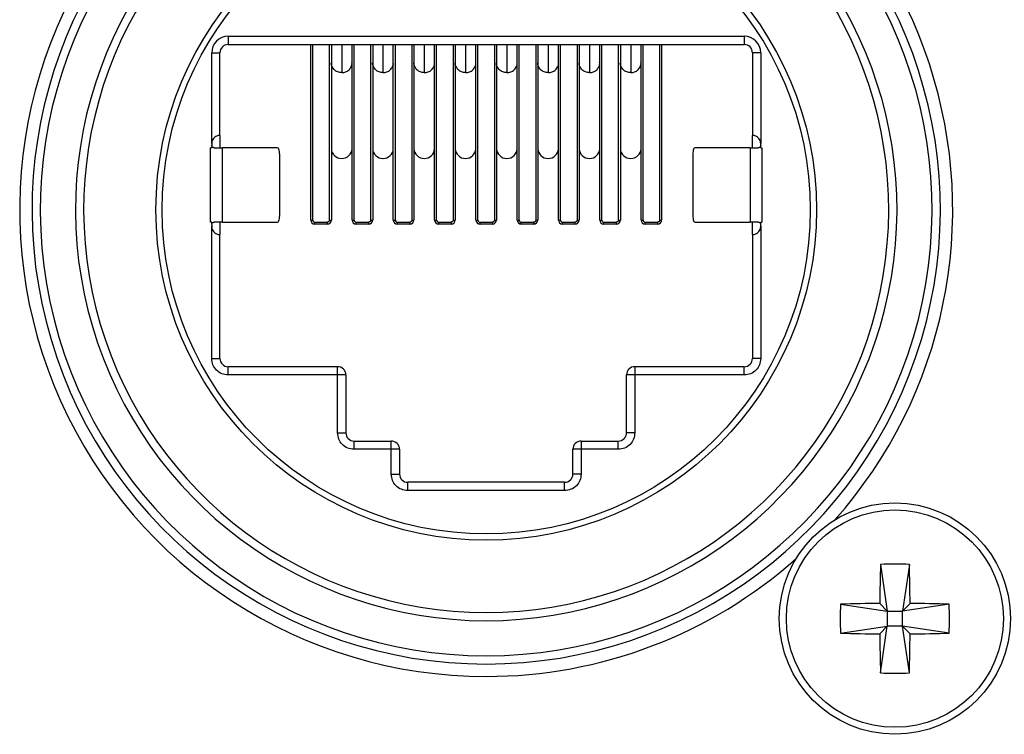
# Model space of a CAD drawing. Header units: millimetres. Extents: x 0 to 844, y -2 to 552.
# Tile 41 of 65: x 717 to 729, y 167 to 176. Entities that reach past the tile are written whole.
import ezdxf

# ---------------------------------------------------------------- set-up
doc = ezdxf.new("R2010")
doc.units = ezdxf.units.MM

msp = doc.modelspace()

# ---------------------------------------------------------------- linework, layer by layer
at = {"color": 7, "linetype": 'Continuous', "lineweight": 25}
for p, q in [((719.123, 175.813), (725.373, 175.813)), ((719.123, 175.813), (719.123, 175.713)), ((725.373, 175.813), (725.373, 175.713)), ((719.123, 175.713), (720.323, 175.713)), ((720.123, 173.588), (720.123, 175.713)), ((720.148, 173.588), (720.148, 175.713)), ((720.323, 175.713), (724.173, 175.713)), ((720.348, 175.713), (720.348, 173.588)), ((720.373, 175.713), (720.373, 175.506)), ((720.623, 175.506), (720.623, 175.713)), ((720.648, 173.588), (720.648, 175.713)), ((720.848, 175.713), (720.848, 173.588)), ((720.873, 175.713), (720.873, 175.506)), ((721.123, 175.506), (721.123, 175.713)), ((721.148, 173.588), (721.148, 175.713)), ((721.348, 175.713), (721.348, 173.588)), ((721.373, 175.713), (721.373, 175.506)), ((721.623, 175.506), (721.623, 175.713)), ((721.648, 173.588), (721.648, 175.713)), ((721.848, 175.713), (721.848, 173.588)), ((721.873, 175.713), (721.873, 175.506)), ((722.123, 175.506), (722.123, 175.713)), ((722.148, 173.588), (722.148, 175.713)), ((722.348, 175.713), (722.348, 173.588)), ((722.373, 175.713), (722.373, 175.506)), ((722.623, 175.506), (722.623, 175.713)), ((722.648, 173.588), (722.648, 175.713)), ((722.848, 175.713), (722.848, 173.588)), ((722.873, 175.713), (722.873, 175.506)), ((723.123, 175.506), (723.123, 175.713)), ((723.148, 173.588), (723.148, 175.713)), ((723.348, 175.713), (723.348, 173.588)), ((723.373, 175.713), (723.373, 175.506)), ((723.623, 175.506), (723.623, 175.713)), ((723.648, 173.588), (723.648, 175.713)), ((723.848, 175.713), (723.848, 173.588)), ((723.873, 175.713), (723.873, 175.506)), ((724.123, 175.506), (724.123, 175.713)), ((724.148, 173.588), (724.148, 175.713)), ((724.173, 175.713), (725.373, 175.713)), ((724.348, 175.713), (724.348, 173.588)), ((724.373, 175.713), (724.373, 173.588)), ((718.923, 174.513), (718.923, 175.613)), ((718.923, 175.613), (719.023, 175.613)), ((719.023, 174.613), (719.023, 175.613)), ((725.573, 175.613), (725.473, 175.613)), ((725.473, 175.613), (725.473, 174.613)), ((725.573, 175.613), (725.573, 174.513)), ((720.373, 175.506), (720.373, 174.452)), ((720.623, 174.452), (720.623, 175.506)), ((720.873, 175.506), (720.873, 174.452)), ((721.123, 174.452), (721.123, 175.506)), ((721.373, 175.506), (721.373, 174.452)), ((721.623, 174.452), (721.623, 175.506)), ((721.873, 175.506), (721.873, 174.452)), ((722.123, 174.452), (722.123, 175.506)), ((722.373, 175.506), (722.373, 174.452)), ((722.623, 174.452), (722.623, 175.506)), ((722.873, 175.506), (722.873, 174.452)), ((723.123, 174.452), (723.123, 175.506)), ((723.373, 175.506), (723.373, 174.452)), ((723.623, 174.452), (723.623, 175.506)), ((723.873, 175.506), (723.873, 174.452)), ((724.123, 174.452), (724.123, 175.506)), ((719.023, 174.613), (719.023, 174.463)), ((725.473, 174.463), (725.473, 174.613)), ((718.923, 174.513), (718.923, 174.493)), ((718.923, 174.493), (718.923, 174.463)), ((725.573, 174.493), (725.573, 174.513)), ((725.573, 174.463), (725.573, 174.493)), ((718.923, 174.463), (718.908, 174.463)), ((718.908, 173.563), (718.908, 174.463)), ((719.053, 173.563), (719.053, 174.463)), ((719.721, 174.463), (719.053, 174.463)), ((719.747, 173.663), (719.747, 174.363)), ((720.373, 174.452), (720.373, 173.588)), ((720.623, 173.588), (720.623, 174.452)), ((720.873, 174.452), (720.873, 173.588)), ((721.123, 173.588), (721.123, 174.452)), ((721.373, 174.452), (721.373, 173.588)), ((721.623, 173.588), (721.623, 174.452)), ((721.873, 174.452), (721.873, 173.588)), ((722.123, 173.588), (722.123, 174.452)), ((722.373, 174.452), (722.373, 173.588)), ((722.623, 173.588), (722.623, 174.452)), ((722.873, 174.452), (722.873, 173.588)), ((723.123, 173.588), (723.123, 174.452)), ((723.373, 174.452), (723.373, 173.588)), ((723.623, 173.588), (723.623, 174.452)), ((723.873, 174.452), (723.873, 173.588)), ((724.123, 173.588), (724.123, 174.452)), ((724.749, 174.363), (724.749, 173.663)), ((725.443, 174.463), (724.775, 174.463)), ((725.443, 174.463), (725.443, 173.563)), ((725.573, 174.463), (725.588, 174.463)), ((725.588, 174.463), (725.588, 173.563)), ((718.923, 173.563), (718.908, 173.563)), ((718.923, 173.533), (718.923, 173.563)), ((718.923, 173.533), (718.923, 173.513)), ((718.923, 171.913), (718.923, 173.513)), ((719.023, 173.563), (719.023, 173.413)), ((719.053, 173.563), (719.721, 173.563)), ((720.123, 173.588), (720.148, 173.588)), ((720.173, 173.563), (720.323, 173.563)), ((720.323, 173.538), (720.173, 173.538)), ((720.323, 173.563), (720.323, 173.538)), ((720.348, 173.588), (720.373, 173.588)), ((720.623, 173.588), (720.648, 173.588)), ((720.673, 173.563), (720.823, 173.563)), ((720.823, 173.538), (720.673, 173.538)), ((720.823, 173.563), (720.823, 173.538)), ((720.848, 173.588), (720.873, 173.588)), ((721.123, 173.588), (721.148, 173.588)), ((721.173, 173.563), (721.323, 173.563)), ((721.323, 173.538), (721.173, 173.538)), ((721.323, 173.563), (721.323, 173.538)), ((721.348, 173.588), (721.373, 173.588)), ((721.623, 173.588), (721.648, 173.588)), ((721.673, 173.563), (721.823, 173.563)), ((721.823, 173.538), (721.673, 173.538)), ((721.823, 173.563), (721.823, 173.538)), ((721.848, 173.588), (721.873, 173.588)), ((722.123, 173.588), (722.148, 173.588)), ((722.173, 173.563), (722.323, 173.563)), ((722.323, 173.538), (722.173, 173.538)), ((722.323, 173.563), (722.323, 173.538)), ((722.348, 173.588), (722.373, 173.588)), ((722.623, 173.588), (722.648, 173.588)), ((722.673, 173.563), (722.823, 173.563)), ((722.823, 173.538), (722.673, 173.538)), ((722.823, 173.563), (722.823, 173.538)), ((722.848, 173.588), (722.873, 173.588)), ((723.123, 173.588), (723.148, 173.588)), ((723.173, 173.563), (723.323, 173.563)), ((723.323, 173.538), (723.173, 173.538)), ((723.323, 173.563), (723.323, 173.538)), ((723.348, 173.588), (723.373, 173.588)), ((723.623, 173.588), (723.648, 173.588)), ((723.673, 173.563), (723.823, 173.563)), ((723.823, 173.538), (723.673, 173.538)), ((723.823, 173.563), (723.823, 173.538)), ((723.848, 173.588), (723.873, 173.588)), ((724.123, 173.588), (724.148, 173.588)), ((724.173, 173.563), (724.323, 173.563)), ((724.323, 173.538), (724.173, 173.538)), ((724.323, 173.563), (724.323, 173.538)), ((724.348, 173.588), (724.373, 173.588)), ((724.775, 173.563), (725.443, 173.563)), ((725.473, 173.413), (725.473, 173.563)), ((725.573, 173.533), (725.573, 173.563)), ((725.573, 173.563), (725.588, 173.563)), ((725.573, 173.513), (725.573, 173.533)), ((725.573, 173.513), (725.573, 171.913)), ((719.023, 171.913), (719.023, 173.413)), ((725.473, 173.413), (725.473, 171.913)), ((718.923, 171.913), (719.023, 171.913)), ((725.573, 171.913), (725.473, 171.913)), ((719.123, 171.713), (719.123, 171.813)), ((720.448, 171.813), (719.123, 171.813)), ((720.448, 171.713), (720.448, 171.813)), ((724.048, 171.813), (724.048, 171.713)), ((725.373, 171.813), (724.048, 171.813)), ((725.373, 171.713), (725.373, 171.813)), ((720.448, 171.713), (719.123, 171.713)), ((720.448, 171.013), (720.448, 171.713)), ((720.548, 171.713), (720.448, 171.713)), ((720.548, 171.713), (720.548, 171.013)), ((724.048, 171.713), (723.948, 171.713)), ((723.948, 171.013), (723.948, 171.713)), ((724.048, 171.713), (724.048, 171.013)), ((725.373, 171.713), (724.048, 171.713)), ((720.448, 171.013), (720.548, 171.013)), ((724.048, 171.013), (723.948, 171.013)), ((720.648, 170.813), (720.648, 170.913)), ((720.648, 170.913), (721.098, 170.913)), ((721.098, 170.813), (721.098, 170.913)), ((723.398, 170.913), (723.398, 170.813)), ((723.398, 170.913), (723.848, 170.913)), ((723.848, 170.813), (723.848, 170.913)), ((721.098, 170.813), (720.648, 170.813)), ((721.098, 170.513), (721.098, 170.813)), ((721.198, 170.813), (721.098, 170.813)), ((721.198, 170.813), (721.198, 170.513)), ((723.398, 170.813), (723.298, 170.813)), ((723.298, 170.513), (723.298, 170.813)), ((723.398, 170.813), (723.398, 170.513)), ((723.848, 170.813), (723.398, 170.813)), ((721.098, 170.513), (721.198, 170.513)), ((721.298, 170.313), (721.298, 170.413)), ((723.198, 170.413), (721.298, 170.413)), ((723.198, 170.313), (723.198, 170.413)), ((723.398, 170.513), (723.298, 170.513)), ((723.198, 170.313), (721.298, 170.313)), ((727.023, 169.42), (727.105, 168.855)), ((727.373, 169.42), (727.29, 168.855)), ((726.541, 168.938), (727.105, 168.855)), ((727.105, 168.855), (727.014, 168.946)), ((727.381, 168.946), (727.29, 168.855)), ((727.855, 168.938), (727.29, 168.855)), ((727.105, 168.855), (727.29, 168.855)), ((727.105, 168.855), (727.105, 168.67)), ((727.29, 168.67), (727.29, 168.855)), ((726.541, 168.587), (727.105, 168.67)), ((727.014, 168.579), (727.105, 168.67)), ((727.023, 168.105), (727.105, 168.67)), ((727.29, 168.67), (727.105, 168.67)), ((727.373, 168.105), (727.29, 168.67)), ((727.29, 168.67), (727.381, 168.579)), ((727.855, 168.587), (727.29, 168.67))]:
    msp.add_line(p, q, dxfattribs=at)
at = {"color": 8, "linetype": 'Continuous', "lineweight": 25}
for p, q in [((720.498, 175.711), (720.498, 175.373)), ((720.998, 175.711), (720.998, 175.373)), ((721.498, 175.711), (721.498, 175.373)), ((721.998, 175.711), (721.998, 175.373)), ((722.498, 175.711), (722.498, 175.373)), ((722.998, 175.711), (722.998, 175.373)), ((723.498, 175.711), (723.498, 175.373)), ((723.998, 175.711), (723.998, 175.373))]:
    msp.add_line(p, q, dxfattribs=at)
at = {"color": 7, "linetype": 'Continuous', "lineweight": 25}
for centre, radius in [((722.248, 173.713), 4), ((722.248, 173.713), 3.925), ((727.198, 168.763), 1.4), ((727.198, 168.763), 1.315)]:
    msp.add_circle(centre, radius, dxfattribs=at)
for centre, radius, start, end in [((722.248, 173.713), 5.65, 318.3668, 78.0432), ((722.248, 173.713), 5.5, 123.2095, 56.7905), ((722.248, 173.713), 5.4, 123.2095, 56.7905), ((722.248, 173.713), 4.975, 123.0565, 56.9435), ((722.248, 173.713), 4.875, 123.0565, 56.9435), ((722.248, 173.713), 5.65, 138.3668, 270), ((719.123, 175.613), 0.2, 90, 180), ((725.373, 175.613), 0.2, 360, 90), ((719.123, 175.613), 0.1, 90, 180), ((725.373, 175.613), 0.1, 0, 90), ((720.494, 174.456), 0.121, 181.8361, 271.7248), ((720.502, 174.456), 0.121, 268.2736, 358.1639), ((720.994, 174.456), 0.121, 181.8344, 271.7265), ((721.002, 174.456), 0.121, 268.2735, 358.1656), ((721.494, 174.456), 0.121, 181.8379, 271.7247), ((721.502, 174.456), 0.121, 268.2752, 358.1639), ((721.994, 174.456), 0.121, 181.8361, 271.7248), ((722.002, 174.456), 0.121, 268.2736, 358.1639), ((722.494, 174.456), 0.121, 181.8354, 271.7255), ((722.502, 174.456), 0.121, 268.2753, 358.1621), ((722.994, 174.456), 0.121, 181.8344, 271.7265), ((723.002, 174.456), 0.121, 268.2735, 358.1656), ((723.494, 174.456), 0.121, 181.8361, 271.7264), ((723.502, 174.456), 0.121, 268.2752, 358.1639), ((723.994, 174.456), 0.121, 181.8361, 271.7248), ((724.002, 174.456), 0.121, 268.2736, 358.1639), ((720.173, 173.588), 0.05, 180, 270), ((720.323, 173.588), 0.05, 270, 0), ((720.673, 173.588), 0.05, 180, 270), ((720.823, 173.588), 0.05, 270, 0), ((721.173, 173.588), 0.05, 180, 270), ((721.323, 173.588), 0.05, 270, 0), ((721.673, 173.588), 0.05, 180, 270), ((721.823, 173.588), 0.05, 270, 0), ((722.173, 173.588), 0.05, 180, 270), ((722.323, 173.588), 0.05, 270, 0), ((722.673, 173.588), 0.05, 180, 270), ((722.823, 173.588), 0.05, 270, 0), ((723.173, 173.588), 0.05, 180, 270), ((723.323, 173.588), 0.05, 270, 0), ((723.673, 173.588), 0.05, 180, 270), ((723.823, 173.588), 0.05, 270, 0), ((724.173, 173.588), 0.05, 180, 270), ((724.323, 173.588), 0.05, 270, 0), ((719.123, 171.913), 0.1, 180, 270), ((725.373, 171.913), 0.1, 270, 360), ((720.448, 171.713), 0.1, 0, 90), ((724.048, 171.713), 0.1, 90, 180), ((720.648, 171.013), 0.1, 180, 270), ((723.848, 171.013), 0.1, 270, 360), ((721.098, 170.813), 0.1, 0, 90), ((723.398, 170.813), 0.1, 90, 180), ((721.298, 170.513), 0.1, 180, 270), ((723.198, 170.513), 0.1, 270, 360), ((722.248, 173.713), 5.65, 270, 311.6332), ((749.852, 168.774), 22.838, 178.3789, 179.5673), ((727.198, 165.412), 4.011, 87.4982, 92.5018), ((704.544, 168.774), 22.838, 0.4327, 1.6211), ((730.546, 168.763), 4.01, 177.4972, 182.5028), ((727.187, 146.112), 22.835, 90.4327, 91.6214), ((727.209, 146.112), 22.835, 88.3786, 89.5673), ((723.846, 168.763), 4.013, 357.4994, 2.5006), ((727.187, 191.412), 22.834, 268.3786, 269.5673), ((749.852, 168.751), 22.838, 180.4327, 181.6211), ((704.544, 168.751), 22.838, 358.3789, 359.5673), ((727.209, 191.412), 22.834, 270.4327, 271.6214), ((727.198, 172.113), 4.011, 267.4983, 272.5017)]:
    msp.add_arc(centre, radius, start, end, dxfattribs=at)
at = {"color": 8, "linetype": 'Continuous', "lineweight": 25}
for points, knots in [([(720.498, 175.373), (720.482, 175.375), (720.449, 175.378), (720.407, 175.405), (720.381, 175.444), (720.37, 175.476), (720.373, 175.491), (720.373, 175.491)], [0, 0, 0, 0, 0.248788, 0.497593, 0.746405, 0.995194, 1, 1, 1, 1]), ([(720.498, 175.373), (720.514, 175.375), (720.547, 175.378), (720.589, 175.405), (720.615, 175.444), (720.626, 175.477), (720.622, 175.493), (720.622, 175.494)], [0, 0, 0, 0, 0.245514, 0.491025, 0.736543, 0.982038, 1, 1, 1, 1]), ([(720.998, 175.373), (720.982, 175.375), (720.949, 175.378), (720.907, 175.405), (720.881, 175.444), (720.87, 175.476), (720.873, 175.491), (720.873, 175.491)], [0, 0, 0, 0, 0.248805, 0.497608, 0.746407, 0.995194, 1, 1, 1, 1]), ([(720.998, 175.373), (721.014, 175.375), (721.047, 175.378), (721.089, 175.405), (721.115, 175.444), (721.126, 175.477), (721.122, 175.493), (721.122, 175.494)], [0, 0, 0, 0, 0.245517, 0.491032, 0.736543, 0.982042, 1, 1, 1, 1]), ([(721.498, 175.373), (721.482, 175.375), (721.449, 175.378), (721.407, 175.405), (721.381, 175.444), (721.37, 175.476), (721.373, 175.491), (721.373, 175.491)], [0, 0, 0, 0, 0.248803, 0.497604, 0.746402, 0.99519, 1, 1, 1, 1]), ([(721.498, 175.373), (721.514, 175.375), (721.547, 175.378), (721.589, 175.405), (721.615, 175.444), (721.626, 175.477), (721.622, 175.493), (721.622, 175.494)], [0, 0, 0, 0, 0.2455, 0.491016, 0.736539, 0.982038, 1, 1, 1, 1]), ([(721.998, 175.373), (721.982, 175.375), (721.949, 175.378), (721.907, 175.405), (721.881, 175.444), (721.87, 175.476), (721.873, 175.491), (721.873, 175.491)], [0, 0, 0, 0, 0.248788, 0.497593, 0.746405, 0.995194, 1, 1, 1, 1]), ([(721.998, 175.373), (722.014, 175.375), (722.047, 175.378), (722.089, 175.405), (722.115, 175.444), (722.126, 175.477), (722.122, 175.493), (722.122, 175.494)], [0, 0, 0, 0, 0.245514, 0.491025, 0.736543, 0.982038, 1, 1, 1, 1]), ([(722.498, 175.373), (722.482, 175.375), (722.449, 175.378), (722.407, 175.405), (722.381, 175.444), (722.37, 175.476), (722.373, 175.491), (722.373, 175.491)], [0, 0, 0, 0, 0.2488063, 0.4975948, 0.746406, 0.9951936, 1, 1, 1, 1]), ([(722.498, 175.373), (722.514, 175.375), (722.547, 175.378), (722.589, 175.405), (722.615, 175.444), (722.626, 175.477), (722.622, 175.493), (722.622, 175.494)], [0, 0, 0, 0, 0.2455152, 0.4910283, 0.7365379, 0.9820383, 1, 1, 1, 1]), ([(722.998, 175.373), (722.982, 175.375), (722.949, 175.378), (722.907, 175.405), (722.881, 175.444), (722.87, 175.476), (722.873, 175.491), (722.873, 175.491)], [0, 0, 0, 0, 0.248805, 0.497608, 0.746407, 0.995194, 1, 1, 1, 1]), ([(722.998, 175.373), (723.014, 175.375), (723.047, 175.378), (723.089, 175.405), (723.115, 175.444), (723.126, 175.477), (723.122, 175.493), (723.122, 175.494)], [0, 0, 0, 0, 0.245517, 0.491032, 0.736543, 0.982042, 1, 1, 1, 1]), ([(723.498, 175.373), (723.482, 175.375), (723.449, 175.378), (723.407, 175.405), (723.381, 175.444), (723.37, 175.476), (723.373, 175.491), (723.373, 175.491)], [0, 0, 0, 0, 0.2488014, 0.4976008, 0.7464072, 0.9951899, 1, 1, 1, 1]), ([(723.498, 175.373), (723.514, 175.375), (723.547, 175.378), (723.589, 175.405), (723.615, 175.444), (723.626, 175.477), (723.622, 175.493), (723.622, 175.494)], [0, 0, 0, 0, 0.2455, 0.491016, 0.736539, 0.982038, 1, 1, 1, 1]), ([(723.998, 175.373), (723.982, 175.375), (723.949, 175.378), (723.907, 175.405), (723.881, 175.444), (723.87, 175.476), (723.873, 175.491), (723.873, 175.491)], [0, 0, 0, 0, 0.248788, 0.497593, 0.746405, 0.995194, 1, 1, 1, 1]), ([(723.998, 175.373), (724.014, 175.375), (724.047, 175.378), (724.089, 175.405), (724.115, 175.444), (724.126, 175.477), (724.122, 175.493), (724.122, 175.494)], [0, 0, 0, 0, 0.245514, 0.491025, 0.736543, 0.982038, 1, 1, 1, 1])]:
    msp.add_open_spline(points, degree=3, knots=knots, dxfattribs=at)
at = {"color": 7, "linetype": 'Continuous', "lineweight": 25}
for points, knots in [([(719.023, 174.613), (719.022, 174.613), (719.021, 174.613), (719.01, 174.612), (718.994, 174.609), (718.973, 174.6), (718.952, 174.585), (718.936, 174.564), (718.927, 174.543), (718.923, 174.526), (718.923, 174.517), (718.923, 174.513)], [0, 0, 0, 0, 0.124773, 0.249683, 0.374551, 0.499214, 0.624131, 0.749384, 0.874661, 0.93723, 1, 1, 1, 1]), ([(725.573, 174.513), (725.572, 174.521), (725.571, 174.539), (725.56, 174.564), (725.544, 174.585), (725.523, 174.6), (725.502, 174.609), (725.486, 174.612), (725.475, 174.613), (725.474, 174.613), (725.473, 174.613)], [0, 0, 0, 0, 0.124808, 0.249757, 0.374657, 0.49936, 0.624312, 0.749597, 0.874904, 1, 1, 1, 1]), ([(718.953, 174.463), (718.95, 174.463), (718.943, 174.464), (718.934, 174.469), (718.927, 174.476), (718.923, 174.485), (718.923, 174.49), (718.923, 174.493)], [0, 0, 0, 0, 0.218631, 0.437393, 0.649813, 0.859769, 1, 1, 1, 1]), ([(725.573, 174.493), (725.573, 174.489), (725.572, 174.482), (725.567, 174.474), (725.559, 174.467), (725.551, 174.463), (725.545, 174.463), (725.543, 174.463)], [0, 0, 0, 0, 0.210626, 0.421273, 0.631424, 0.841575, 1, 1, 1, 1]), ([(718.953, 174.463), (718.965, 174.463), (718.988, 174.463), (719.017, 174.463), (719.04, 174.463), (719.049, 174.463), (719.053, 174.463)], [0, 0, 0, 0, 0.249996, 0.500012, 0.749988, 1, 1, 1, 1]), ([(719.747, 174.363), (719.747, 174.376), (719.746, 174.402), (719.74, 174.435), (719.731, 174.458), (719.725, 174.461), (719.721, 174.463)], [0, 0, 0, 0, 0.249995, 0.499978, 0.749973, 1, 1, 1, 1]), ([(724.775, 174.463), (724.771, 174.461), (724.764, 174.458), (724.756, 174.435), (724.75, 174.402), (724.749, 174.376), (724.749, 174.363)], [0, 0, 0, 0, 0.250027, 0.500022, 0.750005, 1, 1, 1, 1]), ([(725.443, 174.463), (725.447, 174.463), (725.455, 174.463), (725.479, 174.463), (725.508, 174.463), (725.531, 174.463), (725.543, 174.463)], [0, 0, 0, 0, 0.250002, 0.499991, 0.750005, 1, 1, 1, 1]), ([(719.721, 173.563), (719.725, 173.564), (719.731, 173.567), (719.74, 173.59), (719.746, 173.623), (719.747, 173.649), (719.747, 173.663)], [0, 0, 0, 0, 0.250027, 0.500022, 0.750005, 1, 1, 1, 1]), ([(724.749, 173.663), (724.749, 173.649), (724.75, 173.623), (724.756, 173.59), (724.764, 173.567), (724.771, 173.564), (724.775, 173.563)], [0, 0, 0, 0, 0.249995, 0.499978, 0.749973, 1, 1, 1, 1]), ([(718.923, 173.533), (718.923, 173.536), (718.924, 173.543), (718.929, 173.552), (718.936, 173.558), (718.945, 173.562), (718.951, 173.562), (718.953, 173.563)], [0, 0, 0, 0, 0.210631, 0.421232, 0.631432, 0.841508, 1, 1, 1, 1]), ([(718.923, 173.513), (718.924, 173.504), (718.925, 173.486), (718.936, 173.461), (718.952, 173.44), (718.973, 173.425), (718.993, 173.416), (719.01, 173.413), (719.021, 173.413), (719.022, 173.413), (719.023, 173.413)], [0, 0, 0, 0, 0.124807, 0.249762, 0.37465, 0.499351, 0.624316, 0.749599, 0.874905, 1, 1, 1, 1]), ([(719.053, 173.563), (719.049, 173.563), (719.04, 173.563), (719.017, 173.563), (718.988, 173.563), (718.965, 173.563), (718.953, 173.563)], [0, 0, 0, 0, 0.250012, 0.499988, 0.750004, 1, 1, 1, 1]), ([(720.148, 173.588), (720.148, 173.584), (720.149, 173.578), (720.154, 173.571), (720.159, 173.567), (720.165, 173.563), (720.17, 173.563), (720.173, 173.563)], [0, 0, 0, 0, 0.249176, 0.49895, 0.624141, 0.746061, 1, 1, 1, 1]), ([(720.173, 173.538), (720.173, 173.538), (720.173, 173.539), (720.173, 173.544), (720.173, 173.553), (720.173, 173.559), (720.173, 173.563)], [0, 0, 0, 0, 0.249979, 0.500038, 0.749988, 1, 1, 1, 1]), ([(720.348, 173.588), (720.348, 173.584), (720.347, 173.579), (720.344, 173.573), (720.34, 173.569), (720.333, 173.564), (720.326, 173.563), (720.323, 173.563)], [0, 0, 0, 0, 0.2539347, 0.3759107, 0.5010397, 0.7508355, 1, 1, 1, 1]), ([(720.648, 173.588), (720.648, 173.584), (720.649, 173.578), (720.654, 173.571), (720.659, 173.567), (720.665, 173.563), (720.67, 173.563), (720.673, 173.563)], [0, 0, 0, 0, 0.249146, 0.498961, 0.624074, 0.746072, 1, 1, 1, 1]), ([(720.673, 173.538), (720.673, 173.538), (720.673, 173.539), (720.673, 173.544), (720.673, 173.553), (720.673, 173.559), (720.673, 173.563)], [0, 0, 0, 0, 0.249979, 0.500038, 0.749988, 1, 1, 1, 1]), ([(720.848, 173.588), (720.848, 173.584), (720.847, 173.579), (720.844, 173.573), (720.84, 173.569), (720.833, 173.564), (720.826, 173.563), (720.823, 173.563)], [0, 0, 0, 0, 0.25396, 0.375894, 0.501026, 0.750829, 1, 1, 1, 1]), ([(721.148, 173.588), (721.148, 173.584), (721.149, 173.578), (721.154, 173.571), (721.159, 173.567), (721.165, 173.563), (721.17, 173.563), (721.173, 173.563)], [0, 0, 0, 0, 0.249181, 0.499012, 0.624134, 0.746056, 1, 1, 1, 1]), ([(721.173, 173.538), (721.173, 173.538), (721.173, 173.539), (721.173, 173.544), (721.173, 173.553), (721.173, 173.559), (721.173, 173.563)], [0, 0, 0, 0, 0.249979, 0.500038, 0.749988, 1, 1, 1, 1]), ([(721.348, 173.588), (721.348, 173.584), (721.347, 173.579), (721.344, 173.573), (721.34, 173.569), (721.333, 173.564), (721.326, 173.563), (721.323, 173.563)], [0, 0, 0, 0, 0.253946, 0.375882, 0.501017, 0.750824, 1, 1, 1, 1]), ([(721.648, 173.588), (721.648, 173.584), (721.649, 173.578), (721.654, 173.571), (721.659, 173.567), (721.665, 173.563), (721.67, 173.563), (721.673, 173.563)], [0, 0, 0, 0, 0.249181, 0.499012, 0.624134, 0.746056, 1, 1, 1, 1]), ([(721.673, 173.538), (721.673, 173.538), (721.673, 173.539), (721.673, 173.544), (721.673, 173.553), (721.673, 173.559), (721.673, 173.563)], [0, 0, 0, 0, 0.249979, 0.500038, 0.749988, 1, 1, 1, 1]), ([(721.848, 173.588), (721.848, 173.584), (721.847, 173.579), (721.844, 173.573), (721.84, 173.569), (721.833, 173.564), (721.826, 173.563), (721.823, 173.563)], [0, 0, 0, 0, 0.253926, 0.375853, 0.500977, 0.750844, 1, 1, 1, 1]), ([(722.148, 173.588), (722.148, 173.584), (722.149, 173.578), (722.154, 173.571), (722.159, 173.567), (722.165, 173.563), (722.17, 173.563), (722.173, 173.563)], [0, 0, 0, 0, 0.249173, 0.498944, 0.624061, 0.746064, 1, 1, 1, 1]), ([(722.173, 173.538), (722.173, 173.538), (722.173, 173.539), (722.173, 173.544), (722.173, 173.553), (722.173, 173.559), (722.173, 173.563)], [0, 0, 0, 0, 0.249979, 0.500038, 0.749988, 1, 1, 1, 1]), ([(722.348, 173.588), (722.348, 173.584), (722.347, 173.579), (722.344, 173.573), (722.34, 173.569), (722.333, 173.564), (722.326, 173.563), (722.323, 173.563)], [0, 0, 0, 0, 0.2539347, 0.3759107, 0.5010397, 0.7508355, 1, 1, 1, 1]), ([(722.648, 173.588), (722.648, 173.584), (722.649, 173.578), (722.654, 173.571), (722.659, 173.567), (722.665, 173.563), (722.67, 173.563), (722.673, 173.563)], [0, 0, 0, 0, 0.249167, 0.499003, 0.624127, 0.746051, 1, 1, 1, 1]), ([(722.673, 173.538), (722.673, 173.538), (722.673, 173.539), (722.673, 173.544), (722.673, 173.553), (722.673, 173.559), (722.673, 173.563)], [0, 0, 0, 0, 0.249979, 0.500038, 0.749988, 1, 1, 1, 1]), ([(722.848, 173.588), (722.848, 173.584), (722.847, 173.579), (722.844, 173.573), (722.84, 173.569), (722.833, 173.564), (722.826, 173.563), (722.823, 173.563)], [0, 0, 0, 0, 0.25396, 0.375894, 0.501026, 0.750829, 1, 1, 1, 1]), ([(723.148, 173.588), (723.148, 173.584), (723.149, 173.578), (723.154, 173.571), (723.159, 173.567), (723.165, 173.563), (723.17, 173.563), (723.173, 173.563)], [0, 0, 0, 0, 0.249181, 0.499012, 0.624134, 0.746056, 1, 1, 1, 1]), ([(723.173, 173.538), (723.173, 173.538), (723.173, 173.539), (723.173, 173.544), (723.173, 173.553), (723.173, 173.559), (723.173, 173.563)], [0, 0, 0, 0, 0.249979, 0.500038, 0.749988, 1, 1, 1, 1]), ([(723.348, 173.588), (723.348, 173.584), (723.347, 173.579), (723.344, 173.573), (723.34, 173.569), (723.333, 173.564), (723.326, 173.563), (723.323, 173.563)], [0, 0, 0, 0, 0.253923, 0.375847, 0.50097, 0.750754, 1, 1, 1, 1]), ([(723.648, 173.588), (723.648, 173.584), (723.649, 173.578), (723.654, 173.571), (723.659, 173.567), (723.665, 173.563), (723.67, 173.563), (723.673, 173.563)], [0, 0, 0, 0, 0.249181, 0.499012, 0.624134, 0.746056, 1, 1, 1, 1]), ([(723.673, 173.538), (723.673, 173.538), (723.673, 173.539), (723.673, 173.544), (723.673, 173.553), (723.673, 173.559), (723.673, 173.563)], [0, 0, 0, 0, 0.249979, 0.500038, 0.749988, 1, 1, 1, 1]), ([(723.848, 173.588), (723.848, 173.584), (723.847, 173.579), (723.844, 173.573), (723.84, 173.569), (723.833, 173.564), (723.826, 173.563), (723.823, 173.563)], [0, 0, 0, 0, 0.25393, 0.375904, 0.500969, 0.75084, 1, 1, 1, 1]), ([(724.148, 173.588), (724.148, 173.584), (724.149, 173.578), (724.154, 173.571), (724.159, 173.567), (724.165, 173.563), (724.17, 173.563), (724.173, 173.563)], [0, 0, 0, 0, 0.249146, 0.498961, 0.624074, 0.746072, 1, 1, 1, 1]), ([(724.173, 173.538), (724.173, 173.538), (724.173, 173.539), (724.173, 173.544), (724.173, 173.553), (724.173, 173.559), (724.173, 173.563)], [0, 0, 0, 0, 0.249979, 0.500038, 0.749988, 1, 1, 1, 1]), ([(724.348, 173.588), (724.348, 173.584), (724.347, 173.579), (724.344, 173.573), (724.34, 173.569), (724.333, 173.564), (724.326, 173.563), (724.323, 173.563)], [0, 0, 0, 0, 0.25396, 0.375894, 0.501026, 0.750829, 1, 1, 1, 1]), ([(725.543, 173.563), (725.531, 173.563), (725.508, 173.563), (725.479, 173.563), (725.455, 173.563), (725.447, 173.563), (725.443, 173.563)], [0, 0, 0, 0, 0.249995, 0.500009, 0.749998, 1, 1, 1, 1]), ([(725.473, 173.413), (725.474, 173.413), (725.475, 173.413), (725.486, 173.413), (725.502, 173.416), (725.523, 173.425), (725.543, 173.44), (725.56, 173.461), (725.569, 173.482), (725.572, 173.499), (725.573, 173.508), (725.573, 173.513)], [0, 0, 0, 0, 0.124774, 0.249684, 0.374552, 0.499216, 0.62412, 0.749384, 0.874662, 0.937231, 1, 1, 1, 1]), ([(725.543, 173.563), (725.546, 173.562), (725.553, 173.562), (725.562, 173.556), (725.569, 173.549), (725.572, 173.54), (725.573, 173.535), (725.573, 173.533)], [0, 0, 0, 0, 0.218558, 0.437394, 0.649816, 0.859766, 1, 1, 1, 1]), ([(719.123, 171.713), (719.097, 171.716), (719.044, 171.722), (718.978, 171.768), (718.932, 171.834), (718.926, 171.886), (718.923, 171.913)], [0, 0, 0, 0, 0.250008, 0.500002, 0.750002, 1, 1, 1, 1]), ([(725.573, 171.913), (725.57, 171.886), (725.564, 171.834), (725.518, 171.768), (725.452, 171.722), (725.399, 171.716), (725.373, 171.713)], [0, 0, 0, 0, 0.249997, 0.499997, 0.750003, 1, 1, 1, 1]), ([(720.648, 170.813), (720.622, 170.816), (720.569, 170.822), (720.503, 170.868), (720.457, 170.934), (720.451, 170.986), (720.448, 171.013)], [0, 0, 0, 0, 0.250009, 0.500004, 0.750003, 1, 1, 1, 1]), ([(724.048, 171.013), (724.045, 170.986), (724.039, 170.934), (723.993, 170.868), (723.927, 170.822), (723.874, 170.816), (723.848, 170.813)], [0, 0, 0, 0, 0.250001, 0.499995, 0.750002, 1, 1, 1, 1]), ([(721.298, 170.313), (721.272, 170.316), (721.219, 170.322), (721.153, 170.368), (721.107, 170.434), (721.101, 170.486), (721.098, 170.513)], [0, 0, 0, 0, 0.249997, 0.500003, 0.750002, 1, 1, 1, 1]), ([(723.398, 170.513), (723.395, 170.486), (723.389, 170.434), (723.343, 170.368), (723.277, 170.322), (723.224, 170.316), (723.198, 170.313)], [0, 0, 0, 0, 0.250001, 0.499995, 0.750002, 1, 1, 1, 1])]:
    msp.add_open_spline(points, degree=3, knots=knots, dxfattribs=at)

doc.saveas('drawing.dxf')
